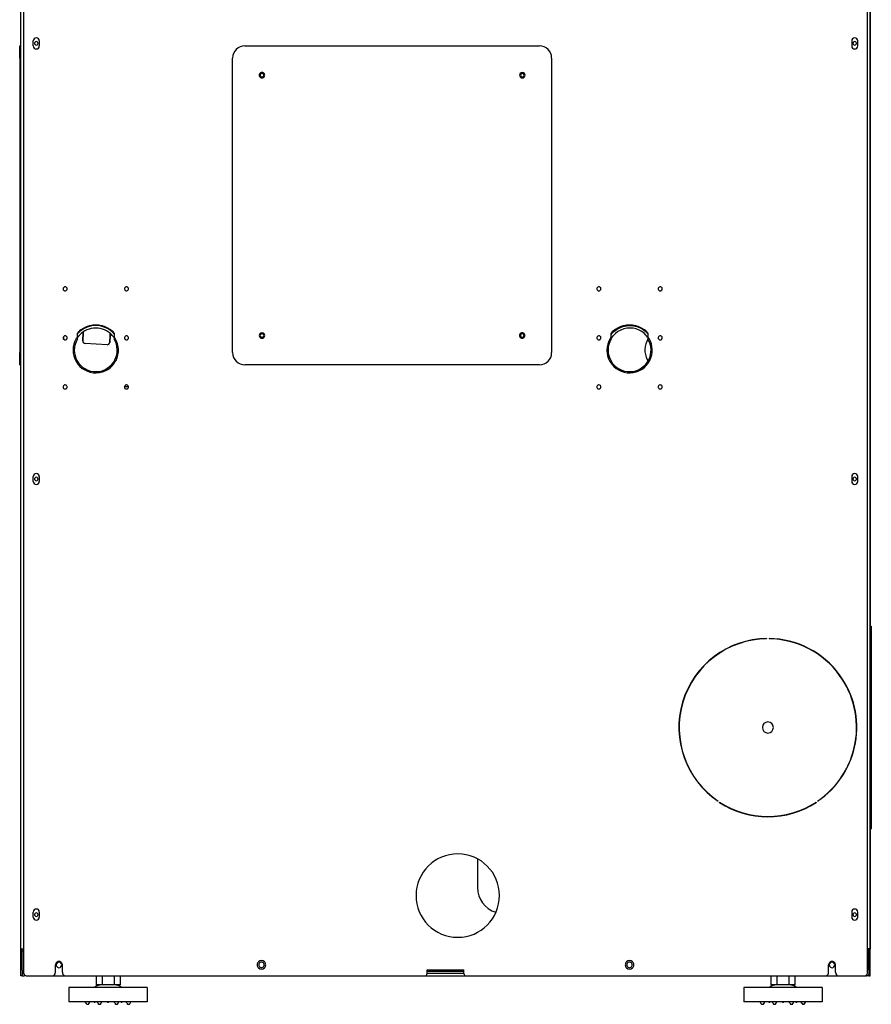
# Model space of a CAD drawing. Extents: x 197 to 960, y 137 to 662.
# Tile 24 of 49: x 822 to 960, y 365 to 526. Entities that reach past the tile are written whole.
import ezdxf

# ---------------------------------------------------------------- set-up
doc = ezdxf.new("R2010")
doc.units = 0
doc.header["$LTSCALE"] = 65.395
doc.header["$MEASUREMENT"] = 0
for name, color, linetype in [('00-351151_DXF_CONTINUOUS_LINE', 7, 'CONTINUOUS'), ('133-357775_DXF_CONTINUOUS_LINE', 7, 'CONTINUOUS'), ('133-357793_DXF_CONTINUOUS_LINE', 7, 'CONTINUOUS'), ('133-357980-EDXF_CONTINUOUS_LINE', 7, 'CONTINUOUS'), ('133-357981_DXF_CONTINUOUS_LINE', 7, 'CONTINUOUS'), ('133-358005_DXF_CONTINUOUS_LINE', 7, 'CONTINUOUS'), ('133-358013_DXF_CONTINUOUS_LINE', 7, 'CONTINUOUS'), ('133-358014_DXF_CONTINUOUS_LINE', 7, 'CONTINUOUS'), ('133-358137_DXF_CONTINUOUS_LINE', 7, 'CONTINUOUS'), ('133-358215_DXF_CONTINUOUS_LINE', 7, 'CONTINUOUS'), ('133-358223_DXF_CONTINUOUS_LINE', 7, 'CONTINUOUS'), ('133-358239_DXF_CONTINUOUS_LINE', 7, 'CONTINUOUS'), ('133-358680_DXF_CONTINUOUS_LINE', 7, 'CONTINUOUS'), ('90-065795_DXF_CONTINUOUS_LINE', 7, 'CONTINUOUS')]:
    doc.layers.add(name, color=color, linetype=linetype)

msp = doc.modelspace()

# ---------------------------------------------------------------- linework, layer by layer
at = {"layer": '00-351151_DXF_CONTINUOUS_LINE', "color": 7, "linetype": 'Continuous'}
for p, q in [((896.15166, 389.09295), (896.15166, 386.46073)), ((896.15166, 389.09295), (896.15166, 386.46073)), ((896.15166, 386.46073), (896.15166, 384.46073))]:
    msp.add_line(p, q, dxfattribs=at)
msp.add_arc((900.35166, 384.46073), 4.2, 180, 253.2848682, dxfattribs=at)
at = {"layer": '133-357775_DXF_CONTINUOUS_LINE', "color": 3, "linetype": 'Continuous'}
for p, q in [((887.95166, 370.84878), (893.95166, 370.84878)), ((821.95166, 370.27011), (821.95166, 370.04878)), ((826.80166, 370.04878), (829.10166, 370.04878)), ((887.55166, 370.04878), (894.35166, 370.04878)), ((893.95166, 370.44878), (887.95166, 370.44878)), ((952.80166, 370.04878), (955.10166, 370.04878)), ((959.95166, 370.04878), (959.95166, 370.27011))]:
    msp.add_line(p, q, dxfattribs=at)
at = {"layer": '133-357775_DXF_CONTINUOUS_LINE', "color": 7, "linetype": 'Continuous'}
for p, q in [((821.95166, 370.04878), (822.35166, 370.04878)), ((822.35166, 370.2083), (822.35166, 370.04878)), ((959.15166, 370.04878), (959.55166, 370.04878)), ((959.55166, 370.04878), (959.55166, 370.2083)), ((959.95166, 370.04878), (959.55166, 370.04878))]:
    msp.add_line(p, q, dxfattribs=at)
at = {"layer": '133-357775_DXF_CONTINUOUS_LINE', "color": 3, "linetype": 'Continuous'}
for centre, radius, start, end in [((822.75166, 373.64878), 0.8, 139.3962657, 157.5), ((959.15166, 373.64878), 0.8, 22.5, 40.6037343), ((827.95166, 371.84878), 0.45, 90, 180), ((827.95166, 371.84878), 0.45, 180, 210), ((827.95166, 371.84878), 0.45, 210, 270), ((827.95166, 371.84878), 0.45, 0, 90), ((827.95166, 371.84878), 0.45, 270, 0), ((860.95166, 371.84878), 0.45, 120, 180), ((860.95166, 371.84878), 0.45, 180, 240), ((860.95166, 371.84878), 0.45, 60, 120), ((860.95166, 371.84878), 0.45, 240, 300), ((860.95166, 371.84878), 0.45, 0, 60), ((860.95166, 371.84878), 0.45, 300, 0), ((920.95166, 371.84878), 0.45, 120, 180), ((920.95166, 371.84878), 0.45, 180, 240), ((920.95166, 371.84878), 0.45, 60, 120), ((920.95166, 371.84878), 0.45, 240, 300), ((920.95166, 371.84878), 0.45, 0, 60), ((920.95166, 371.84878), 0.45, 300, 0), ((953.95166, 371.84878), 0.45, 90, 180), ((953.95166, 371.84878), 0.45, 180, 210), ((953.95166, 371.84878), 0.45, 210, 270), ((953.95166, 371.84878), 0.45, 0, 90), ((953.95166, 371.84878), 0.45, 270, 0)]:
    msp.add_arc(centre, radius, start, end, dxfattribs=at)
at = {"layer": '133-357793_DXF_CONTINUOUS_LINE', "color": 7, "linetype": 'Continuous'}
for start, end in [(148.9972809, 205.9397369), (205.9397369, 209.1408206), (209.1408206, 210.5778654)]:
    msp.add_arc((926.95166, 472.04878), 3.5, start, end, dxfattribs=at)
at = {"layer": '133-357980-EDXF_CONTINUOUS_LINE', "color": 7, "linetype": 'Continuous'}
for p, q in [((828.71676, 474.26467), (828.71676, 474.04878)), ((828.71676, 474.04878), (828.71676, 473.83289))]:
    msp.add_line(p, q, dxfattribs=at)
at = {"layer": '133-357981_DXF_CONTINUOUS_LINE', "color": 7, "linetype": 'Continuous'}
for p, q in [((829.23013, 474.22109), (829.23013, 474.04878)), ((829.23013, 474.04878), (829.23013, 473.87646)), ((839.28166, 466.09078), (838.62166, 466.09078))]:
    msp.add_line(p, q, dxfattribs=at)
at = {"layer": '133-358005_DXF_CONTINUOUS_LINE', "color": 7, "linetype": 'Continuous'}
for p, q in [((918.04983, 474.74465), (918.38649, 475.07944)), ((923.624, 475.06409), (923.89704, 474.78938)), ((917.97438, 474.00395), (917.95159, 473.9625)), ((918.28331, 474.41424), (917.97438, 474.00395)), ((917.98186, 474.67706), (918.04983, 474.74465)), ((918.33114, 474.4618), (918.28331, 474.41424)), ((923.72328, 474.3983), (923.61422, 474.50803)), ((923.89269, 474.17055), (923.72328, 474.3983)), ((923.95159, 474.09136), (923.89269, 474.17055)), ((923.89704, 474.78938), (923.95166, 474.73443))]:
    msp.add_line(p, q, dxfattribs=at)
for points in [[(920.99643, 475.64878), (920.49463, 475.61362), (919.99254, 475.50591), (919.51088, 475.32782), (919.05947, 475.08298), (918.64748, 474.77637), (918.33114, 474.4618)], [(918.38649, 475.07944), (918.84425, 475.42011), (919.34582, 475.69216), (919.881, 475.89003), (920.43888, 476.00971), (920.99643, 476.04878)], [(920.99643, 476.04878), (921.5771, 476.00638), (922.13427, 475.88343), (922.66827, 475.68242), (923.16824, 475.40744), (923.624, 475.06409)], [(923.61422, 474.50803), (923.36124, 474.76256), (922.95106, 475.07158), (922.50108, 475.31906), (922.02048, 475.49997), (921.51903, 475.61062), (920.99643, 475.64878)]]:
    msp.add_lwpolyline(points, dxfattribs=at)
for radius, start, end in [(4, 130.9090909, 137.0848258), (3.6, 42.6842207, 137.3157793), (4, 49.0909091, 130.9090909), (4, 42.9181216, 49.0909091), (3.6, 139.0909091, 146.5184854), (4, 137.0848258, 138.6259574), (3.6, 137.3157793, 139.0909091), (3.6, 40.9090909, 42.6842207), (3.6, 33.48498, 40.9090909), (4, 41.3740426, 42.9181216)]:
    msp.add_arc((833.95166, 472.04878), radius, start, end, dxfattribs=at)
at = {"layer": '133-358013_DXF_CONTINUOUS_LINE', "color": 3, "linetype": 'Continuous'}
for p, q in [((822.15166, 529.24878), (822.15166, 374.44878)), ((959.75166, 374.44878), (959.75166, 529.24878)), ((823.75166, 522.04878), (823.75166, 522.44878)), ((823.75166, 521.64878), (823.75166, 522.04878)), ((824.75166, 522.44878), (824.75166, 522.04878)), ((824.75166, 522.04878), (824.75166, 521.64878)), ((957.15166, 522.44878), (957.15166, 522.04878)), ((957.15166, 522.04878), (957.15166, 521.64878)), ((958.15166, 522.04878), (958.15166, 522.44878)), ((958.15166, 521.64878), (958.15166, 522.04878)), ((830.95166, 474.21442), (830.95166, 474.84342)), ((836.95166, 474.84342), (836.95166, 474.21442)), ((917.95166, 474.21442), (917.95166, 474.84342)), ((923.95166, 474.84342), (923.95166, 474.21442)), ((823.75166, 451.04878), (823.75166, 451.44878)), ((823.75166, 450.64878), (823.75166, 451.04878)), ((824.75166, 451.44878), (824.75166, 451.04878)), ((824.75166, 451.04878), (824.75166, 450.64878)), ((957.15166, 451.44878), (957.15166, 451.04878)), ((957.15166, 451.04878), (957.15166, 450.64878)), ((958.15166, 451.04878), (958.15166, 451.44878)), ((958.15166, 450.64878), (958.15166, 451.04878)), ((943.29166, 425.0474), (943.29221, 425.0074)), ((943.69166, 425.0474), (943.6911, 425.0074)), ((935.414, 398.55532), (935.39166, 398.52214)), ((935.60997, 398.33032), (935.63166, 398.36394)), ((951.35166, 398.36394), (951.37334, 398.33032)), ((951.56931, 398.55532), (951.59166, 398.52214)), ((823.75166, 380.04878), (823.75166, 380.44878)), ((824.75166, 380.44878), (824.75166, 380.04878)), ((957.15166, 380.44878), (957.15166, 380.04878)), ((958.15166, 380.04878), (958.15166, 380.44878)), ((823.75166, 379.64878), (823.75166, 380.04878)), ((824.75166, 380.04878), (824.75166, 379.64878)), ((957.15166, 380.04878), (957.15166, 379.64878)), ((958.15166, 379.64878), (958.15166, 380.04878)), ((822.15166, 374.44878), (822.15166, 371.04878)), ((959.75166, 371.04878), (959.75166, 374.44878)), ((822.15166, 371.04878), (822.15166, 370.64878)), ((827.40166, 370.64878), (827.40166, 371.84878)), ((828.50166, 370.64878), (828.50166, 371.84878)), ((887.95166, 371.04878), (893.95166, 371.04878)), ((887.95166, 370.84878), (887.95166, 371.04878)), ((887.95166, 370.44878), (887.95166, 370.84878)), ((893.95166, 370.84878), (893.95166, 371.04878)), ((893.95166, 370.44878), (893.95166, 370.84878)), ((953.40166, 370.64878), (953.40166, 371.84878)), ((954.50166, 370.64878), (954.50166, 371.84878)), ((959.75166, 370.64878), (959.75166, 371.04878)), ((822.75166, 370.04878), (826.80166, 370.04878)), ((829.10166, 370.04878), (887.55166, 370.04878)), ((894.35166, 370.04878), (952.80166, 370.04878)), ((955.10166, 370.04878), (959.15166, 370.04878))]:
    msp.add_line(p, q, dxfattribs=at)
for centre, radius, start, end in [((824.25166, 522.44878), 0.5, 0, 180), ((824.25166, 521.64878), 0.5, 180, 0), ((957.65166, 522.44878), 0.5, 0, 180), ((957.65166, 521.64878), 0.5, 180, 0), ((861.03845, 516.86198), 0.29, 150, 180), ((861.03845, 516.86198), 0.29, 180, 210), ((861.03845, 516.86198), 0.29, 30, 150), ((861.03845, 516.86198), 0.29, 0, 30), ((861.03845, 516.86198), 0.29, 330, 0), ((903.46486, 516.86198), 0.29, 120, 180), ((903.46486, 516.86198), 0.29, 180, 240), ((903.46486, 516.86198), 0.29, 60, 120), ((903.46486, 516.86198), 0.29, 0, 60), ((903.46486, 516.86198), 0.29, 300, 0), ((861.03845, 516.86198), 0.29, 210, 330), ((903.46486, 516.86198), 0.29, 240, 300), ((828.95166, 482.04878), 0.33, 149.101835, 180), ((828.95166, 482.04878), 0.33, 180, 208.1133856), ((828.95166, 482.04878), 0.33, 208.1133856, 237.6199182), ((828.95166, 482.04878), 0.33, 118.3438327, 149.101835), ((828.95166, 482.04878), 0.33, 237.6199182, 267.8023823), ((828.95166, 482.04878), 0.33, 87.8023823, 118.3438327), ((828.95166, 482.04878), 0.33, 267.8023823, 298.3438327), ((828.95166, 482.04878), 0.33, 57.6199182, 87.8023823), ((828.95166, 482.04878), 0.33, 298.3438327, 329.101835), ((828.95166, 482.04878), 0.33, 28.1133856, 57.6199182), ((828.95166, 482.04878), 0.33, 329.101835, 0), ((828.95166, 482.04878), 0.33, 0, 28.1133856), ((838.95166, 482.04878), 0.33, 149.3494103, 180), ((838.95166, 482.04878), 0.33, 180, 208.4551628), ((838.95166, 482.04878), 0.33, 208.4551628, 237.6810587), ((838.95166, 482.04878), 0.33, 118.5835129, 149.3494103), ((838.95166, 482.04878), 0.33, 237.6810587, 267.6636231), ((838.95166, 482.04878), 0.33, 87.940989, 118.5835129), ((838.95166, 482.04878), 0.33, 267.6636231, 272.3367468), ((838.95166, 482.04878), 0.33, 57.5587484, 87.940989), ((838.95166, 482.04878), 0.33, 272.3367468, 298.1036758), ((838.95166, 482.04878), 0.33, 298.1036758, 302.7262122), ((838.95166, 482.04878), 0.33, 27.7715269, 57.5587484), ((838.95166, 482.04878), 0.33, 302.7262122, 328.8537209), ((838.95166, 482.04878), 0.33, 328.8537209, 0), ((838.95166, 482.04878), 0.33, 0, 27.7715269), ((915.95166, 482.04878), 0.33, 149.101835, 180), ((915.95166, 482.04878), 0.33, 180, 208.1133856), ((915.95166, 482.04878), 0.33, 208.1133856, 237.6199182), ((915.95166, 482.04878), 0.33, 118.3438327, 149.101835), ((915.95166, 482.04878), 0.33, 237.6199182, 267.8023823), ((915.95166, 482.04878), 0.33, 87.8023823, 118.3438327), ((915.95166, 482.04878), 0.33, 267.8023823, 298.3438327), ((915.95166, 482.04878), 0.33, 57.6199182, 87.8023823), ((915.95166, 482.04878), 0.33, 298.3438327, 329.101835), ((915.95166, 482.04878), 0.33, 28.1133856, 57.6199182), ((915.95166, 482.04878), 0.33, 329.101835, 0), ((915.95166, 482.04878), 0.33, 0, 28.1133856), ((925.95166, 482.04878), 0.33, 149.3494103, 180), ((925.95166, 482.04878), 0.33, 180, 208.4551628), ((925.95166, 482.04878), 0.33, 208.4551628, 237.6810587), ((925.95166, 482.04878), 0.33, 118.5835129, 149.3494103), ((925.95166, 482.04878), 0.33, 237.6810587, 267.6636231), ((925.95166, 482.04878), 0.33, 87.940989, 118.5835129), ((925.95166, 482.04878), 0.33, 267.6636231, 272.3367468), ((925.95166, 482.04878), 0.33, 57.5587484, 87.940989), ((925.95166, 482.04878), 0.33, 272.3367468, 298.1036758), ((925.95166, 482.04878), 0.33, 298.1036758, 302.7262122), ((925.95166, 482.04878), 0.33, 27.7715269, 57.5587484), ((925.95166, 482.04878), 0.33, 302.7262122, 328.8537209), ((925.95166, 482.04878), 0.33, 328.8537209, 0), ((925.95166, 482.04878), 0.33, 0, 27.7715269), ((833.95166, 472.04878), 4.1, 122.8956821, 137.0297161), ((833.95166, 472.04878), 4.1, 120.3202261, 122.8956821), ((833.95166, 472.04878), 4.1, 106.7095905, 120.3202261), ((833.95166, 472.04878), 4.1, 104.1297067, 106.7095905), ((833.95166, 472.04878), 4.1, 75.8717552, 104.1297067), ((833.95166, 472.04878), 4.1, 73.2900928, 75.8717552), ((833.95166, 472.04878), 4.1, 59.6826229, 73.2900928), ((833.95166, 472.04878), 4.1, 57.1010552, 59.6826229), ((833.95166, 472.04878), 4.1, 42.9702839, 57.1010552), ((920.95166, 472.04878), 4.1, 122.8956821, 137.0297161), ((920.95166, 472.04878), 4.1, 120.3202261, 122.8956821), ((920.95166, 472.04878), 4.1, 106.7095905, 120.3202261), ((920.95166, 472.04878), 4.1, 104.1297067, 106.7095905), ((920.95166, 472.04878), 4.1, 75.8717552, 104.1297067), ((920.95166, 472.04878), 4.1, 73.2900928, 75.8717552), ((920.95166, 472.04878), 4.1, 59.6826229, 73.2900928), ((920.95166, 472.04878), 4.1, 57.1010552, 59.6826229), ((920.95166, 472.04878), 4.1, 42.9702839, 57.1010552), ((828.95166, 474.04878), 0.33, 149.0278722, 180), ((828.95166, 474.04878), 0.33, 180, 207.9587342), ((828.95166, 474.04878), 0.33, 207.9587342, 237.5467606), ((828.95166, 474.04878), 0.33, 118.2930578, 149.0278722), ((828.95166, 474.04878), 0.33, 237.5467606, 267.8023835), ((828.95166, 474.04878), 0.33, 87.8023812, 118.2930578), ((828.95166, 474.04878), 0.33, 267.8023835, 298.3945862), ((828.95166, 474.04878), 0.33, 57.693034, 87.8023812), ((828.95166, 474.04878), 0.33, 298.3945862, 329.1757498), ((828.95166, 474.04878), 0.33, 28.2680203, 57.693034), ((828.95166, 474.04878), 0.33, 329.1757498, 0), ((828.95166, 474.04878), 0.33, 0, 28.2680203), ((833.95166, 472.04878), 3.7, 149.2248143, 332.5028335), ((833.95166, 472.04878), 3.7, 144.1752256, 149.2248143), ((833.95166, 472.04878), 3.7, 30.7778237, 35.8247744), ((833.95166, 472.04878), 3.7, 333.3434894, 30.7778237), ((838.95166, 474.04878), 0.33, 149.275609, 180), ((838.95166, 474.04878), 0.33, 180, 208.3005465), ((838.95166, 474.04878), 0.33, 208.3005465, 237.6079361), ((838.95166, 474.04878), 0.33, 118.5328395, 149.275609), ((838.95166, 474.04878), 0.33, 237.6079361, 267.6636242), ((838.95166, 474.04878), 0.33, 87.9409879, 118.5328395), ((838.95166, 474.04878), 0.33, 267.6636242, 272.3367456), ((838.95166, 474.04878), 0.33, 57.6318992, 87.9409879), ((838.95166, 474.04878), 0.33, 272.3367456, 298.1545296), ((838.95166, 474.04878), 0.33, 298.1545296, 302.6528841), ((838.95166, 474.04878), 0.33, 27.9262002, 57.6318992), ((838.95166, 474.04878), 0.33, 302.6528841, 328.9277957), ((838.95166, 474.04878), 0.33, 328.9277957, 0), ((838.95166, 474.04878), 0.33, 0, 27.9262002), ((861.03845, 474.43558), 0.29, 120, 180), ((861.03845, 474.43558), 0.29, 180, 240), ((861.03845, 474.43558), 0.29, 60, 120), ((861.03845, 474.43558), 0.29, 240, 300), ((861.03845, 474.43558), 0.29, 0, 60), ((861.03845, 474.43558), 0.29, 300, 0), ((903.46486, 474.43558), 0.29, 150, 180), ((903.46486, 474.43558), 0.29, 180, 210), ((903.46486, 474.43558), 0.29, 30, 150), ((903.46486, 474.43558), 0.29, 210, 330), ((903.46486, 474.43558), 0.29, 0, 30), ((903.46486, 474.43558), 0.29, 330, 0), ((915.95166, 474.04878), 0.33, 149.0278722, 180), ((915.95166, 474.04878), 0.33, 180, 207.9587342), ((915.95166, 474.04878), 0.33, 207.9587342, 237.5467606), ((915.95166, 474.04878), 0.33, 118.2930578, 149.0278722), ((915.95166, 474.04878), 0.33, 237.5467606, 267.8023835), ((915.95166, 474.04878), 0.33, 87.8023812, 118.2930578), ((915.95166, 474.04878), 0.33, 267.8023835, 298.3945862), ((915.95166, 474.04878), 0.33, 57.693034, 87.8023812), ((915.95166, 474.04878), 0.33, 298.3945862, 329.1757498), ((915.95166, 474.04878), 0.33, 28.2680203, 57.693034), ((915.95166, 474.04878), 0.33, 329.1757498, 0), ((915.95166, 474.04878), 0.33, 0, 28.2680203), ((920.95166, 472.04878), 3.7, 149.2248143, 332.5028335), ((920.95166, 472.04878), 3.7, 144.1752256, 149.2248143), ((920.95166, 472.04878), 3.7, 30.7778237, 35.8247744), ((920.95166, 472.04878), 3.7, 333.3434894, 30.7778237), ((925.95166, 474.04878), 0.33, 149.275609, 180), ((925.95166, 474.04878), 0.33, 180, 208.3005465), ((925.95166, 474.04878), 0.33, 208.3005465, 237.6079361), ((925.95166, 474.04878), 0.33, 118.5328395, 149.275609), ((925.95166, 474.04878), 0.33, 237.6079361, 267.6636242), ((925.95166, 474.04878), 0.33, 87.9409879, 118.5328395), ((925.95166, 474.04878), 0.33, 267.6636242, 272.3367456), ((925.95166, 474.04878), 0.33, 57.6318992, 87.9409879), ((925.95166, 474.04878), 0.33, 272.3367456, 298.1545296), ((925.95166, 474.04878), 0.33, 298.1545296, 302.6528841), ((925.95166, 474.04878), 0.33, 27.9262002, 57.6318992), ((925.95166, 474.04878), 0.33, 302.6528841, 328.9277957), ((925.95166, 474.04878), 0.33, 328.9277957, 0), ((925.95166, 474.04878), 0.33, 0, 27.9262002), ((833.95166, 472.04878), 3.7, 332.5028335, 332.9123872), ((833.95166, 472.04878), 3.7, 332.9123872, 333.3434894), ((920.95166, 472.04878), 3.7, 332.5028335, 332.9123872), ((920.95166, 472.04878), 3.7, 332.9123872, 333.3434894), ((828.95166, 466.04878), 0.33, 148.9538617, 180), ((828.95166, 466.04878), 0.33, 180, 207.8040648), ((828.95166, 466.04878), 0.33, 207.8040648, 237.4735614), ((828.95166, 466.04878), 0.33, 118.2422617, 148.9538617), ((828.95166, 466.04878), 0.33, 237.4735614, 267.8023846), ((828.95166, 466.04878), 0.33, 87.80238, 118.2422617), ((828.95166, 466.04878), 0.33, 267.8023846, 298.4453183), ((828.95166, 466.04878), 0.33, 57.7661078, 87.80238), ((828.95166, 466.04878), 0.33, 298.4453183, 329.2496165), ((828.95166, 466.04878), 0.33, 28.4226396, 57.7661078), ((828.95166, 466.04878), 0.33, 329.2496165, 0), ((828.95166, 466.04878), 0.33, 0, 28.4226396), ((838.95166, 466.04878), 0.33, 149.2017593, 180), ((838.95166, 466.04878), 0.33, 180, 208.1459151), ((838.95166, 466.04878), 0.33, 208.1459151, 237.5347717), ((838.95166, 466.04878), 0.33, 118.4821445, 149.2017593), ((838.95166, 466.04878), 0.33, 237.5347717, 267.6636254), ((838.95166, 466.04878), 0.33, 87.9409867, 118.4821445), ((838.95166, 466.04878), 0.33, 267.6636254, 272.3367445), ((838.95166, 466.04878), 0.33, 57.7050081, 87.9409867), ((838.95166, 466.04878), 0.33, 272.3367445, 298.2053623), ((838.95166, 466.04878), 0.33, 298.2053623, 329.0018229), ((838.95166, 466.04878), 0.33, 28.0808553, 57.7050081), ((838.95166, 466.04878), 0.33, 329.0018229, 0), ((838.95166, 466.04878), 0.33, 0, 28.0808553), ((915.95166, 466.04878), 0.33, 148.9538617, 180), ((915.95166, 466.04878), 0.33, 180, 207.8040648), ((915.95166, 466.04878), 0.33, 207.8040648, 237.4735614), ((915.95166, 466.04878), 0.33, 118.2422617, 148.9538617), ((915.95166, 466.04878), 0.33, 237.4735614, 267.8023846), ((915.95166, 466.04878), 0.33, 87.80238, 118.2422617), ((915.95166, 466.04878), 0.33, 267.8023846, 298.4453183), ((915.95166, 466.04878), 0.33, 57.7661078, 87.80238), ((915.95166, 466.04878), 0.33, 298.4453183, 329.2496165), ((915.95166, 466.04878), 0.33, 28.4226396, 57.7661078), ((915.95166, 466.04878), 0.33, 329.2496165, 0), ((915.95166, 466.04878), 0.33, 0, 28.4226396), ((925.95166, 466.04878), 0.33, 149.2017593, 180), ((925.95166, 466.04878), 0.33, 180, 208.1459151), ((925.95166, 466.04878), 0.33, 208.1459151, 237.5347717), ((925.95166, 466.04878), 0.33, 118.4821445, 149.2017593), ((925.95166, 466.04878), 0.33, 237.5347717, 267.6636254), ((925.95166, 466.04878), 0.33, 87.9409867, 118.4821445), ((925.95166, 466.04878), 0.33, 267.6636254, 272.3367445), ((925.95166, 466.04878), 0.33, 57.7050081, 87.9409867), ((925.95166, 466.04878), 0.33, 272.3367445, 298.2053623), ((925.95166, 466.04878), 0.33, 298.2053623, 329.0018229), ((925.95166, 466.04878), 0.33, 28.0808553, 57.7050081), ((925.95166, 466.04878), 0.33, 329.0018229, 0), ((925.95166, 466.04878), 0.33, 0, 28.0808553), ((824.25166, 451.44878), 0.5, 0, 180), ((957.65166, 451.44878), 0.5, 0, 180), ((824.25166, 450.64878), 0.5, 180, 0), ((957.65166, 450.64878), 0.5, 180, 0), ((943.49166, 410.54878), 14.5, 90.7903117, 236.0395372), ((943.49166, 410.54878), 14.46, 90.7903117, 236.0395372), ((943.49166, 410.54878), 14.46, 35.9878314, 89.2096883), ((943.49166, 410.54878), 14.5, 36.1911219, 89.2096883), ((943.49166, 410.54878), 14.46, 303.9604628, 35.9878314), ((943.49166, 410.54878), 14.5, 303.9604628, 36.1911219), ((943.49166, 410.54878), 0.9, 0, 180), ((943.49166, 410.54878), 0.9, 180, 0), ((943.49166, 410.54878), 14.54, 237.1754063, 302.8245937), ((943.49166, 410.54878), 14.5, 237.1754063, 302.8245937), ((892.95166, 383.14878), 6.8, 0, 180), ((892.95166, 383.14878), 6.8, 180, 0), ((824.25166, 380.44878), 0.5, 0, 180), ((957.65166, 380.44878), 0.5, 0, 180), ((824.25166, 379.64878), 0.5, 180, 0), ((957.65166, 379.64878), 0.5, 180, 0), ((827.95166, 371.84878), 0.55, 102.8571429, 180), ((827.95166, 371.84878), 0.55, 77.1428571, 102.8571429), ((827.95166, 371.84878), 0.55, 0, 77.1428571), ((860.95166, 371.84878), 0.7, 135, 180), ((860.95166, 371.84878), 0.7, 45, 135), ((860.95166, 371.84878), 0.7, 0, 45), ((920.95166, 371.84878), 0.7, 135, 180), ((920.95166, 371.84878), 0.7, 45, 135), ((920.95166, 371.84878), 0.7, 0, 45), ((953.95166, 371.84878), 0.55, 102.8571429, 180), ((953.95166, 371.84878), 0.55, 77.1428571, 102.8571429), ((953.95166, 371.84878), 0.55, 0, 77.1428571), ((860.95166, 371.84878), 0.7, 180, 225), ((860.95166, 371.84878), 0.7, 225, 315), ((860.95166, 371.84878), 0.7, 315, 0), ((920.95166, 371.84878), 0.7, 180, 225), ((920.95166, 371.84878), 0.7, 225, 315), ((920.95166, 371.84878), 0.7, 315, 0), ((822.75166, 370.64878), 0.6, 180, 219.0340486), ((822.75166, 370.64878), 0.6, 219.0340486, 270), ((826.80166, 370.64878), 0.6, 270, 0), ((829.10166, 370.64878), 0.6, 180, 270), ((887.55166, 370.44878), 0.4, 270, 0), ((894.35166, 370.44878), 0.4, 180, 270), ((952.80166, 370.64878), 0.6, 270, 0), ((955.10166, 370.64878), 0.6, 180, 270), ((959.15166, 370.64878), 0.6, 270, 337.5), ((959.15166, 370.64878), 0.6, 337.5, 0)]:
    msp.add_arc(centre, radius, start, end, dxfattribs=at)
at = {"layer": '133-358014_DXF_CONTINUOUS_LINE', "color": 7, "linetype": 'Continuous'}
for p, q in [((821.55166, 521.64878), (821.75166, 521.64878)), ((821.55166, 521.64878), (821.75166, 521.64878)), ((821.55166, 519.64878), (821.55166, 521.64878)), ((858.25166, 521.64878), (906.25166, 521.64878)), ((821.55166, 519.64878), (821.55166, 471.64878)), ((856.25166, 471.64878), (856.25166, 519.64878)), ((908.25166, 519.64878), (908.25166, 471.64878)), ((821.55166, 469.64878), (821.55166, 471.64878)), ((821.55166, 469.64878), (821.75166, 469.64878)), ((906.25166, 469.64878), (858.25166, 469.64878))]:
    msp.add_line(p, q, dxfattribs=at)
for centre, radius, start, end in [((858.25166, 519.64878), 2, 90, 180), ((906.25166, 519.64878), 2, 0, 90), ((861.03845, 516.86198), 0.45, 150, 210), ((861.03845, 516.86198), 0.45, 90, 150), ((861.03845, 516.86198), 0.45, 30, 90), ((861.03845, 516.86198), 0.45, 330, 30), ((903.46486, 516.86198), 0.45, 140, 180), ((903.46486, 516.86198), 0.45, 180, 220), ((903.46486, 516.86198), 0.45, 40, 140), ((903.46486, 516.86198), 0.45, 0, 40), ((903.46486, 516.86198), 0.45, 320, 0), ((861.03845, 516.86198), 0.45, 210, 270), ((861.03845, 516.86198), 0.45, 270, 330), ((903.46486, 516.86198), 0.45, 220, 320), ((861.03845, 474.43558), 0.45, 140, 180), ((861.03845, 474.43558), 0.45, 180, 220), ((861.03845, 474.43558), 0.45, 40, 140), ((861.03845, 474.43558), 0.45, 220, 320), ((861.03845, 474.43558), 0.45, 0, 40), ((861.03845, 474.43558), 0.45, 320, 0), ((903.46486, 474.43558), 0.45, 150, 210), ((903.46486, 474.43558), 0.45, 90, 150), ((903.46486, 474.43558), 0.45, 210, 270), ((903.46486, 474.43558), 0.45, 30, 90), ((903.46486, 474.43558), 0.45, 270, 330), ((903.46486, 474.43558), 0.45, 330, 30), ((858.25166, 471.64878), 2, 180, 270), ((906.25166, 471.64878), 2, 270, 0)]:
    msp.add_arc(centre, radius, start, end, dxfattribs=at)
at = {"layer": '133-358137_DXF_CONTINUOUS_LINE', "color": 3, "linetype": 'Continuous'}
for p, q in [((830.95159, 473.8516), (830.95159, 474.21442)), ((836.95159, 474.21442), (836.95159, 473.85172)), ((917.95159, 473.8516), (917.95159, 474.21442)), ((923.95159, 474.21442), (923.95159, 473.85172))]:
    msp.add_line(p, q, dxfattribs=at)
for centre, start, end in [((833.95163, 472.04888), 148.9984842, 332.9226173), ((833.95163, 472.04888), 332.9226173, 31.0039224), ((920.95163, 472.04888), 148.9984842, 332.9226173), ((920.95163, 472.04888), 332.9226173, 31.0039224)]:
    msp.add_arc(centre, 3.5, start, end, dxfattribs=at)
at = {"layer": '133-358215_DXF_CONTINUOUS_LINE', "color": 7, "linetype": 'Continuous'}
for p, q in [((831.14887, 474.88843), (831.01545, 474.89543)), ((831.90451, 474.84883), (831.71353, 474.85884)), ((831.90451, 474.84883), (831.83648, 473.55061)), ((831.91286, 475.00805), (831.90451, 474.84883)), ((831.90451, 474.84883), (831.91286, 475.00805)), ((836.23045, 473.32034), (836.2448, 473.59426)), ((836.24441, 473.58674), (836.23045, 473.32034)), ((836.27755, 474.21912), (836.24441, 473.58674)), ((836.2448, 473.59426), (836.27755, 474.21912)), ((836.27755, 474.21912), (836.28752, 474.4093)), ((836.28586, 474.37779), (836.27755, 474.21912)), ((836.3065, 474.77147), (836.28586, 474.37779)), ((836.28752, 474.4093), (836.3065, 474.77147)), ((835.81006, 472.94182), (832.21499, 473.13023))]:
    msp.add_line(p, q, dxfattribs=at)
msp.add_lwpolyline([(831.83648, 473.55061), (831.85083, 473.82454), (831.89355, 474.63958), (831.90451, 474.84883)], dxfattribs=at)
for centre, start, end in [((832.23593, 473.52968), 177, 267), ((836.677, 474.19817), 113.7144639, 176.9999999), ((835.83099, 473.34127), 267, 357.0000005)]:
    msp.add_arc(centre, 0.4, start, end, dxfattribs=at)
at = {"layer": '133-358223_DXF_CONTINUOUS_LINE', "color": 3, "linetype": 'Continuous'}
for p, q in [((821.75166, 374.44878), (821.75166, 639.64878)), ((821.75166, 374.44878), (821.75166, 639.64878)), ((821.75166, 373.64878), (821.75166, 374.44878)), ((821.95166, 374.44878), (822.15166, 374.44878)), ((821.75166, 371.04878), (821.75166, 373.64878)), ((821.75166, 370.6661), (821.75166, 371.04878)), ((821.75166, 370.34167), (821.75166, 370.6661)), ((821.75166, 370.04878), (821.75166, 370.34167))]:
    msp.add_line(p, q, dxfattribs=at)
at = {"layer": '133-358223_DXF_CONTINUOUS_LINE', "color": 7, "linetype": 'Continuous'}
for p, q in [((821.75166, 374.44878), (821.95166, 374.44878)), ((821.95166, 373.64878), (821.95166, 374.44878)), ((821.95166, 371.04878), (821.95166, 373.64878)), ((821.95166, 371.04878), (821.95166, 370.64878)), ((821.95166, 370.04878), (821.75166, 370.04878)), ((821.95166, 370.04878), (821.75166, 370.04878)), ((821.95166, 370.64878), (821.95166, 370.27011))]:
    msp.add_line(p, q, dxfattribs=at)
at = {"layer": '133-358223_DXF_CONTINUOUS_LINE', "color": 3, "linetype": 'Continuous'}
for centre, start, end in [((824.25166, 522.04878), 150, 180), ((824.25166, 522.04878), 180, 210), ((824.25166, 522.04878), 90, 150), ((824.25166, 522.04878), 210, 270), ((824.25166, 522.04878), 30, 90), ((824.25166, 522.04878), 270, 330), ((824.25166, 522.04878), 0, 30), ((824.25166, 522.04878), 330, 0), ((824.25166, 451.04878), 150, 180), ((824.25166, 451.04878), 180, 210), ((824.25166, 451.04878), 90, 150), ((824.25166, 451.04878), 30, 90), ((824.25166, 451.04878), 0, 30), ((824.25166, 451.04878), 330, 0), ((824.25166, 451.04878), 210, 270), ((824.25166, 451.04878), 270, 330), ((824.25166, 380.04878), 150, 180), ((824.25166, 380.04878), 180, 210), ((824.25166, 380.04878), 90, 150), ((824.25166, 380.04878), 210, 270), ((824.25166, 380.04878), 30, 90), ((824.25166, 380.04878), 270, 330), ((824.25166, 380.04878), 0, 30), ((824.25166, 380.04878), 330, 0)]:
    msp.add_arc(centre, 0.29, start, end, dxfattribs=at)
at = {"layer": '133-358239_DXF_CONTINUOUS_LINE', "color": 3, "linetype": 'Continuous'}
for p, q in [((960.15166, 374.44878), (960.15166, 639.64878)), ((960.15166, 639.64878), (960.15166, 374.44878)), ((959.95166, 374.44878), (959.75166, 374.44878)), ((960.15166, 373.64878), (960.15166, 374.44878)), ((960.15166, 371.04878), (960.15166, 373.64878)), ((960.15166, 370.6661), (960.15166, 371.04878)), ((960.15166, 370.34167), (960.15166, 370.6661)), ((960.15166, 370.04878), (960.15166, 370.34167))]:
    msp.add_line(p, q, dxfattribs=at)
at = {"layer": '133-358239_DXF_CONTINUOUS_LINE', "color": 7, "linetype": 'Continuous'}
for p, q in [((959.95166, 373.64878), (959.95166, 374.44878)), ((960.15166, 374.44878), (959.95166, 374.44878)), ((959.95166, 371.04878), (959.95166, 373.64878)), ((959.95166, 371.04878), (959.95166, 370.64878)), ((959.95166, 370.64878), (959.95166, 370.27011)), ((960.15166, 370.04878), (959.95166, 370.04878)), ((959.95166, 370.04878), (960.15166, 370.04878))]:
    msp.add_line(p, q, dxfattribs=at)
at = {"layer": '133-358239_DXF_CONTINUOUS_LINE', "color": 3, "linetype": 'Continuous'}
for centre, start, end in [((957.65166, 522.04878), 150, 180), ((957.65166, 522.04878), 180, 210), ((957.65166, 522.04878), 90, 150), ((957.65166, 522.04878), 210, 270), ((957.65166, 522.04878), 30, 90), ((957.65166, 522.04878), 270, 330), ((957.65166, 522.04878), 0, 30), ((957.65166, 522.04878), 330, 0), ((957.65166, 451.04878), 150, 180), ((957.65166, 451.04878), 180, 210), ((957.65166, 451.04878), 90, 150), ((957.65166, 451.04878), 30, 90), ((957.65166, 451.04878), 0, 30), ((957.65166, 451.04878), 330, 0), ((957.65166, 451.04878), 210, 270), ((957.65166, 451.04878), 270, 330), ((957.65166, 380.04878), 150, 180), ((957.65166, 380.04878), 180, 210), ((957.65166, 380.04878), 90, 150), ((957.65166, 380.04878), 210, 270), ((957.65166, 380.04878), 30, 90), ((957.65166, 380.04878), 270, 330), ((957.65166, 380.04878), 0, 30), ((957.65166, 380.04878), 330, 0)]:
    msp.add_arc(centre, 0.29, start, end, dxfattribs=at)
at = {"layer": '133-358680_DXF_CONTINUOUS_LINE', "color": 7, "linetype": 'Continuous'}
for p, q in [((960.15166, 427.04878), (960.35166, 427.04878)), ((960.15166, 427.04878), (960.35166, 427.04878)), ((960.15166, 394.04878), (960.35166, 394.04878))]:
    msp.add_line(p, q, dxfattribs=at)
at = {"layer": '133-358680_DXF_CONTINUOUS_LINE', "color": 3, "linetype": 'Continuous'}
for p, q in [((960.35166, 427.04878), (960.35166, 425.04878)), ((960.35166, 425.04878), (960.35166, 396.04878)), ((960.35166, 396.04878), (960.35166, 394.04878))]:
    msp.add_line(p, q, dxfattribs=at)
at = {"layer": '90-065795_DXF_CONTINUOUS_LINE', "color": 7, "linetype": 'Continuous'}
for p, q in [((833.98867, 370.04878), (833.98867, 368.58878)), ((834.97016, 370.04878), (834.97016, 368.58878)), ((836.93315, 370.04878), (836.93315, 368.58878)), ((837.91465, 370.04878), (837.91465, 368.58878)), ((943.98867, 370.04878), (943.98867, 368.58878)), ((944.97016, 370.04878), (944.97016, 368.58878)), ((946.93315, 370.04878), (946.93315, 368.58878)), ((947.91465, 370.04878), (947.91465, 368.58878)), ((829.55166, 368.18878), (829.55166, 365.82878)), ((833.75166, 368.18878), (829.55166, 368.18878)), ((829.55166, 368.18878), (829.55166, 365.82878)), ((838.15166, 368.18878), (833.75166, 368.18878)), ((834.95166, 368.58878), (833.98867, 368.58878)), ((834.97016, 368.58878), (834.95166, 368.58878)), ((836.93315, 368.58878), (834.97016, 368.58878)), ((836.95166, 368.58878), (836.93315, 368.58878)), ((837.91465, 368.58878), (836.95166, 368.58878)), ((842.35166, 368.18878), (838.15166, 368.18878)), ((842.35166, 368.18878), (842.35166, 365.82878)), ((842.35166, 368.18878), (842.35166, 365.82878)), ((939.55166, 368.18878), (939.55166, 365.82878)), ((943.75166, 368.18878), (939.55166, 368.18878)), ((939.55166, 368.18878), (939.55166, 365.82878)), ((948.15166, 368.18878), (943.75166, 368.18878)), ((944.95166, 368.58878), (943.98867, 368.58878)), ((944.97016, 368.58878), (944.95166, 368.58878)), ((946.93315, 368.58878), (944.97016, 368.58878)), ((946.95166, 368.58878), (946.93315, 368.58878)), ((947.91465, 368.58878), (946.95166, 368.58878)), ((952.35166, 368.18878), (948.15166, 368.18878)), ((952.35166, 368.18878), (952.35166, 365.82878)), ((952.35166, 368.18878), (952.35166, 365.82878)), ((831.45166, 365.82878), (829.55166, 365.82878)), ((833.60624, 365.82878), (831.45166, 365.82878)), ((832.35925, 365.59091), (832.23616, 365.82878)), ((832.89213, 365.59091), (833.01522, 365.82878)), ((833.89707, 365.82878), (833.60624, 365.82878)), ((834.25061, 365.82878), (833.89707, 365.82878)), ((834.30755, 365.59091), (834.18447, 365.82878)), ((834.2932, 365.82878), (834.25061, 365.82878)), ((834.54144, 365.82878), (834.2932, 365.82878)), ((835.80624, 365.82878), (834.54144, 365.82878)), ((834.84044, 365.59091), (834.96353, 365.82878)), ((835.95166, 365.82878), (835.80624, 365.82878)), ((836.09707, 365.82878), (835.95166, 365.82878)), ((837.36188, 365.82878), (836.09707, 365.82878)), ((837.06287, 365.59091), (836.93979, 365.82878)), ((837.61011, 365.82878), (837.36188, 365.82878)), ((837.59576, 365.59091), (837.71885, 365.82878)), ((837.65271, 365.82878), (837.61011, 365.82878)), ((838.00624, 365.82878), (837.65271, 365.82878)), ((838.29707, 365.82878), (838.00624, 365.82878)), ((840.45166, 365.82878), (838.29707, 365.82878)), ((839.01118, 365.59091), (838.88809, 365.82878)), ((839.54406, 365.59091), (839.66715, 365.82878)), ((842.35166, 365.82878), (840.45166, 365.82878)), ((941.45166, 365.82878), (939.55166, 365.82878)), ((943.60624, 365.82878), (941.45166, 365.82878)), ((942.35925, 365.59091), (942.23616, 365.82878)), ((942.89213, 365.59091), (943.01522, 365.82878)), ((943.89707, 365.82878), (943.60624, 365.82878)), ((944.25061, 365.82878), (943.89707, 365.82878)), ((944.30755, 365.59091), (944.18447, 365.82878)), ((944.2932, 365.82878), (944.25061, 365.82878)), ((944.54144, 365.82878), (944.2932, 365.82878)), ((945.80624, 365.82878), (944.54144, 365.82878)), ((944.84044, 365.59091), (944.96353, 365.82878)), ((945.95166, 365.82878), (945.80624, 365.82878)), ((946.09707, 365.82878), (945.95166, 365.82878)), ((947.36188, 365.82878), (946.09707, 365.82878)), ((947.06287, 365.59091), (946.93979, 365.82878)), ((947.61011, 365.82878), (947.36188, 365.82878)), ((947.59576, 365.59091), (947.71885, 365.82878)), ((947.65271, 365.82878), (947.61011, 365.82878)), ((948.00624, 365.82878), (947.65271, 365.82878)), ((948.29707, 365.82878), (948.00624, 365.82878)), ((950.45166, 365.82878), (948.29707, 365.82878)), ((949.01118, 365.59091), (948.88809, 365.82878)), ((949.54406, 365.59091), (949.66715, 365.82878)), ((952.35166, 365.82878), (950.45166, 365.82878))]:
    msp.add_line(p, q, dxfattribs=at)
for centre, radius, start, end in [((834.95166, 366.58878), 2, 90, 126.8698976), ((834.95166, 366.58878), 2, 90, 126.8698976), ((836.95166, 366.58878), 2, 53.1301024, 90), ((836.95166, 366.58878), 2, 53.1301024, 90), ((944.95166, 366.58878), 2, 90, 126.8698976), ((944.95166, 366.58878), 2, 90, 126.8698976), ((946.95166, 366.58878), 2, 53.1301024, 90), ((946.95166, 366.58878), 2, 53.1301024, 90), ((832.62569, 365.72878), 0.3, 207.3593691, 209.598574), ((832.62569, 365.72878), 0.3, 209.598574, 270), ((832.62569, 365.72878), 0.3, 270, 332.6406309), ((833.75166, 365.97878), 0.2, 229.1685491, 270), ((833.75166, 365.97878), 0.2, 270, 310.8314509), ((834.574, 365.72878), 0.3, 207.3593691, 270), ((834.574, 365.72878), 0.3, 270, 332.6406309), ((834.574, 365.72878), 0.3, 270, 332.6406309), ((835.95166, 365.97878), 0.2, 229.1685491, 270), ((835.95166, 365.97878), 0.2, 270, 310.8314509), ((837.32932, 365.72878), 0.3, 207.3593691, 270), ((837.32932, 365.72878), 0.3, 207.3593691, 270), ((837.32932, 365.72878), 0.3, 270, 332.6406309), ((838.15166, 365.97878), 0.2, 229.1685491, 270), ((838.15166, 365.97878), 0.2, 270, 310.8314509), ((839.27762, 365.72878), 0.3, 207.3593691, 270), ((839.27762, 365.72878), 0.3, 270, 330.401426), ((839.27762, 365.72878), 0.3, 330.401426, 332.6406309), ((942.62569, 365.72878), 0.3, 207.3593691, 209.598574), ((942.62569, 365.72878), 0.3, 209.598574, 270), ((942.62569, 365.72878), 0.3, 270, 332.6406309), ((942.62569, 365.72878), 0.3, 270, 330.401426), ((943.75166, 365.97878), 0.2, 229.1685491, 270), ((943.75166, 365.97878), 0.2, 270, 310.8314509), ((944.574, 365.72878), 0.3, 207.3593691, 270), ((944.574, 365.72878), 0.3, 270, 332.6406309), ((944.574, 365.72878), 0.3, 270, 332.6406309), ((945.95166, 365.97878), 0.2, 229.1685491, 270), ((945.95166, 365.97878), 0.2, 270, 310.8314509), ((947.32932, 365.72878), 0.3, 207.3593691, 270), ((947.32932, 365.72878), 0.3, 270, 332.6406309), ((947.32932, 365.72878), 0.3, 270, 332.6406309), ((948.15166, 365.97878), 0.2, 229.1685491, 270), ((948.15166, 365.97878), 0.2, 270, 310.8314509), ((949.27762, 365.72878), 0.3, 207.3593691, 270), ((949.27762, 365.72878), 0.3, 270, 332.6406309), ((949.27762, 365.72878), 0.3, 270, 330.401426), ((949.27762, 365.72878), 0.3, 330.401426, 332.6406309)]:
    msp.add_arc(centre, radius, start, end, dxfattribs=at)

doc.saveas('drawing.dxf')
